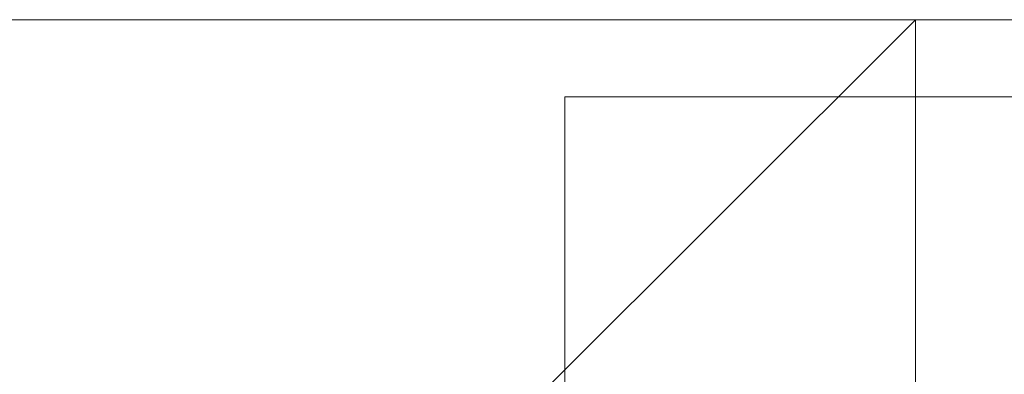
# Model space of a CAD drawing. Header units: millimetres. Extents: x -32229 to 170644, y -13689 to 125138.
# Tile 51 of 208: x 28917 to 34983, y 56762 to 58950. Entities that reach past the tile are written whole.
import ezdxf

# ---------------------------------------------------------------- set-up
doc = ezdxf.new("R2010")
doc.units = ezdxf.units.MM
doc.layers.add('A-DOOR', color=7, linetype='Continuous', lineweight=18)
doc.layers.add('A-FLOR', color=7, linetype='Continuous', lineweight=18)

# ---------------------------------------------------------------- blocks, each defined once
blk = doc.blocks.new('АР-Ворота сборка - Ворота секционные_5200х2600 _h_-7307873--01 ЭО')
at = {"layer": 'A-DOOR', "color": 253, "lineweight": 5, "true_color": 0xaaaaaa}
for p, q in [((2725, 2958.8), (-2475, 2958.8)), ((-2475, 2958.8), (-2475, -842.9)), ((2725, -842.9), (2725, 2958.8)), ((-2475, -100), (2725, -100)), ((-2475, -842.9), (2725, -842.9))]:
    blk.add_line(p, q, dxfattribs=at)
blk = doc.blocks.new('Наметкина 10_РД_АР_П_rvt-1--01 ЭО')
at = {"layer": 'A-FLOR', "color": 253, "lineweight": 13, "true_color": 0xaaaaaa}
for p, q in [((9985.3, 58950), (34435.3, 58950)), ((35135.3, 58950), (11435.3, 58950)), ((34435.3, 58950), (31535.3, 56050)), ((34435.3, 58950), (34435.3, 52950)), ((35135.3, 58950), (34435.3, 58950)), ((34435.3, 58950), (34435.3, 52950))]:
    blk.add_line(p, q, dxfattribs=at)
at = {"layer": 'A-DOOR', "color": 253, "lineweight": 13, "true_color": 0xaaaaaa, "rotation": 89.9999999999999}
blk.add_blockref('АР-Ворота сборка - Ворота секционные_5200х2600 _h_-7307873--01 ЭО', (35235.3, 55750), dxfattribs=at)

msp = doc.modelspace()

# ---------------------------------------------------------------- block references
at = {"lineweight": 5}
msp.add_blockref('Наметкина 10_РД_АР_П_rvt-1--01 ЭО', (0, 0), dxfattribs=at)

doc.saveas('drawing.dxf')
